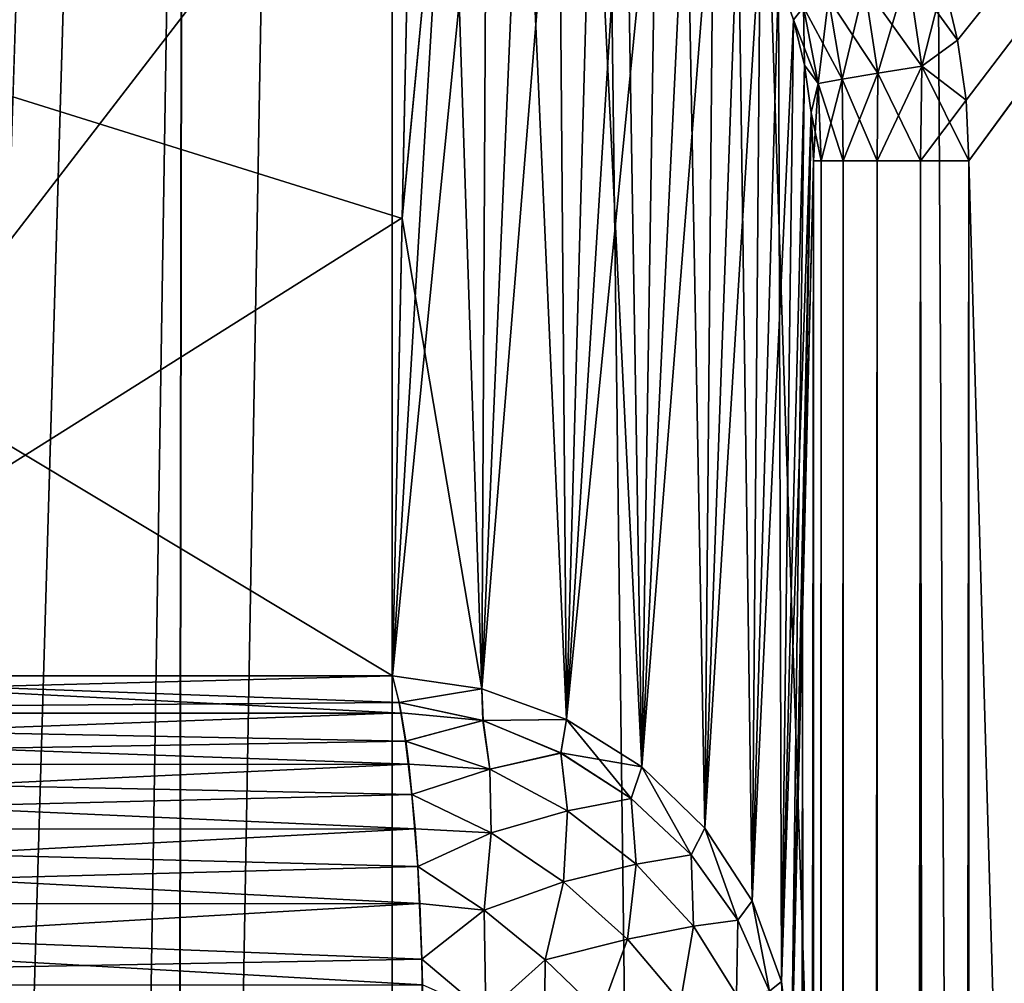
# Model space of a CAD drawing. Header units: metres. Extents: x -24 to 24, y -69 to 184.
# Tile 194 of 256: x -2.52 to -1.33, y -11.37 to -10.21. Entities that reach past the tile are written whole.
import ezdxf

# ---------------------------------------------------------------- set-up
doc = ezdxf.new("R2010")
doc.units = ezdxf.units.M
for name, color, linetype in [('126', 7, 'CONTINUOUS'), ('127', 7, 'CONTINUOUS'), ('129', 7, 'CONTINUOUS'), ('130', 7, 'CONTINUOUS'), ('154', 7, 'CONTINUOUS'), ('156', 7, 'CONTINUOUS'), ('28', 7, 'CONTINUOUS'), ('367', 7, 'CONTINUOUS'), ('369', 7, 'CONTINUOUS'), ('38', 7, 'CONTINUOUS'), ('39', 7, 'CONTINUOUS'), ('3981', 7, 'CONTINUOUS'), ('3984', 7, 'CONTINUOUS'), ('3997', 7, 'CONTINUOUS'), ('49', 7, 'CONTINUOUS'), ('54', 7, 'CONTINUOUS'), ('560', 2, 'CONTINUOUS'), ('569', 2, 'CONTINUOUS'), ('86', 7, 'CONTINUOUS'), ('93', 7, 'CONTINUOUS'), ('94', 7, 'CONTINUOUS'), ('95', 7, 'CONTINUOUS')]:
    doc.layers.add(name, color=color, linetype=linetype)

msp = doc.modelspace()

# ---------------------------------------------------------------- linework, layer by layer
at = {"layer": '126'}
for points in [[(-2.060818, -11.046905, 17.987116), (-2.935545, -11.002237, 17.958537), (-3.77373, -11.046907, 17.707122)], [(-2.071301, -11.002237, 18.078611), (-2.935545, -11.002237, 17.958537), (-2.063257, -11.034374, 18.008398)], [(-2.063257, -11.034374, 18.008398), (-2.935545, -11.002237, 17.958537), (-2.060818, -11.046905, 17.987116)], [(-2.060818, -11.046905, 17.987116), (-3.77373, -11.046907, 17.707122), (-2.055337, -11.080778, 17.939277)], [(-2.051686, -11.108599, 17.907406), (-3.77373, -11.046907, 17.707122), (-3.756816, -11.109467, 17.627759)], [(-2.055337, -11.080778, 17.939277), (-3.77373, -11.046907, 17.707122), (-2.051686, -11.108599, 17.907406)], [(-2.051686, -11.108599, 17.907406), (-3.756816, -11.109467, 17.627759), (-2.047721, -11.144992, 17.872799)], [(-2.044053, -11.186461, 17.840787), (-3.756816, -11.109467, 17.627759), (-3.742916, -11.187254, 17.562535)], [(-2.047721, -11.144992, 17.872799), (-3.756816, -11.109467, 17.627759), (-2.044053, -11.186461, 17.840787)], [(-2.044053, -11.186461, 17.840787), (-3.742916, -11.187254, 17.562535), (-2.040873, -11.23152, 17.813033)], [(-2.038399, -11.276265, 17.79144), (-3.742916, -11.187254, 17.562535), (-3.732612, -11.277001, 17.514189)], [(-2.040873, -11.23152, 17.813033), (-3.742916, -11.187254, 17.562535), (-2.038399, -11.276265, 17.79144)], [(-2.038399, -11.276265, 17.79144), (-3.732612, -11.277001, 17.514189), (-2.035775, -11.343241, 17.768535)], [(-2.034953, -11.374249, 17.761362), (-3.732612, -11.277001, 17.514189), (-3.726338, -11.374941, 17.48475)], [(-2.035775, -11.343241, 17.768535), (-3.732612, -11.277001, 17.514189), (-2.034953, -11.374249, 17.761362)]]:
    msp.add_3dface(points, dxfattribs=at)
at = {"layer": '127'}
for points in [[(-1.963509, -11.017669, 18.083245), (-2.071301, -11.002237, 18.078611), (-2.063257, -11.034374, 18.008398)], [(-1.963509, -11.017669, 18.083245), (-2.063257, -11.034374, 18.008398), (-1.962239, -11.056001, 18.002836)], [(-1.861763, -11.054691, 18.095731), (-1.963509, -11.017669, 18.083245), (-1.962239, -11.056001, 18.002836)], [(-2.063257, -11.034374, 18.008398), (-2.055337, -11.080778, 17.939277), (-1.962239, -11.056001, 18.002836)], [(-2.063257, -11.034374, 18.008398), (-2.060818, -11.046905, 17.987116), (-2.055337, -11.080778, 17.939277)], [(-1.962239, -11.056001, 18.002836), (-2.055337, -11.080778, 17.939277), (-1.953855, -11.114573, 17.926886)], [(-1.868381, -11.095011, 18.00693), (-1.861763, -11.054691, 18.095731), (-1.962239, -11.056001, 18.002836)], [(-1.868381, -11.095011, 18.00693), (-1.962239, -11.056001, 18.002836), (-1.953855, -11.114573, 17.926886)], [(-1.783728, -11.149628, 18.021024), (-1.861763, -11.054691, 18.095731), (-1.868381, -11.095011, 18.00693)], [(-1.770899, -11.111547, 18.115477), (-1.861763, -11.054691, 18.095731), (-1.783728, -11.149628, 18.021024)], [(-2.055337, -11.080778, 17.939277), (-2.047721, -11.144992, 17.872799), (-1.953855, -11.114573, 17.926886)], [(-2.055337, -11.080778, 17.939277), (-2.051686, -11.108599, 17.907406), (-2.047721, -11.144992, 17.872799)], [(-1.860646, -11.164726, 17.928235), (-1.868381, -11.095011, 18.00693), (-1.953855, -11.114573, 17.926886)], [(-1.783728, -11.149628, 18.021024), (-1.868381, -11.095011, 18.00693), (-1.860646, -11.164726, 17.928235)], [(-1.953855, -11.114573, 17.926886), (-2.047721, -11.144992, 17.872799), (-1.952602, -11.191094, 17.858695)], [(-1.860646, -11.164726, 17.928235), (-1.953855, -11.114573, 17.926886), (-1.952602, -11.191094, 17.858695)], [(-1.711784, -11.217593, 18.044533), (-1.770899, -11.111547, 18.115477), (-1.783728, -11.149628, 18.021024)], [(-1.695233, -11.185532, 18.141543), (-1.770899, -11.111547, 18.115477), (-1.711784, -11.217593, 18.044533)], [(-2.047721, -11.144992, 17.872799), (-2.040873, -11.23152, 17.813033), (-1.952602, -11.191094, 17.858695)], [(-2.047721, -11.144992, 17.872799), (-2.044053, -11.186461, 17.840787), (-2.040873, -11.23152, 17.813033)], [(-1.77775, -11.228655, 17.943939), (-1.783728, -11.149628, 18.021024), (-1.860646, -11.164726, 17.928235)], [(-1.711784, -11.217593, 18.044533), (-1.783728, -11.149628, 18.021024), (-1.77775, -11.228655, 17.943939)], [(-1.865495, -11.250128, 17.861226), (-1.860646, -11.164726, 17.928235), (-1.952602, -11.191094, 17.858695)], [(-1.77775, -11.228655, 17.943939), (-1.860646, -11.164726, 17.928235), (-1.865495, -11.250128, 17.861226)], [(-1.655526, -11.296091, 18.076485), (-1.695233, -11.185532, 18.141543), (-1.711784, -11.217593, 18.044533)], [(-1.638361, -11.273134, 18.172692), (-1.695233, -11.185532, 18.141543), (-1.655526, -11.296091, 18.076485)], [(-1.952602, -11.191094, 17.858695), (-2.040873, -11.23152, 17.813033), (-1.961012, -11.28404, 17.803759)], [(-1.865495, -11.250128, 17.861226), (-1.952602, -11.191094, 17.858695), (-1.961012, -11.28404, 17.803759)], [(-1.708884, -11.303495, 17.973294), (-1.711784, -11.217593, 18.044533), (-1.77775, -11.228655, 17.943939)], [(-1.655526, -11.296091, 18.076485), (-1.711784, -11.217593, 18.044533), (-1.708884, -11.303495, 17.973294)], [(-2.040873, -11.23152, 17.813033), (-2.035775, -11.343241, 17.768535), (-1.961012, -11.28404, 17.803759)], [(-2.040873, -11.23152, 17.813033), (-2.038399, -11.276265, 17.79144), (-2.035775, -11.343241, 17.768535)], [(-1.788372, -11.318999, 17.880919), (-1.77775, -11.228655, 17.943939), (-1.865495, -11.250128, 17.861226)], [(-1.708884, -11.303495, 17.973294), (-1.77775, -11.228655, 17.943939), (-1.788372, -11.318999, 17.880919)], [(-1.887329, -11.343858, 17.810136), (-1.865495, -11.250128, 17.861226), (-1.961012, -11.28404, 17.803759)], [(-1.788372, -11.318999, 17.880919), (-1.865495, -11.250128, 17.861226), (-1.887329, -11.343858, 17.810136)], [(-1.617284, -11.381874, 18.115558), (-1.638361, -11.273134, 18.172692), (-1.655526, -11.296091, 18.076485)], [(-1.602985, -11.370188, 18.207444), (-1.638361, -11.273134, 18.172692), (-1.617284, -11.381874, 18.115558)], [(-1.961012, -11.28404, 17.803759), (-2.035775, -11.343241, 17.768535), (-1.959027, -11.408141, 17.770434)], [(-1.887329, -11.343858, 17.810136), (-1.961012, -11.28404, 17.803759), (-1.959027, -11.408141, 17.770434)], [(-1.72465, -11.394655, 17.916903), (-1.708884, -11.303495, 17.973294), (-1.788372, -11.318999, 17.880919)], [(-1.657135, -11.385891, 18.014984), (-1.708884, -11.303495, 17.973294), (-1.72465, -11.394655, 17.916903)], [(-1.657135, -11.385891, 18.014984), (-1.655526, -11.296091, 18.076485), (-1.708884, -11.303495, 17.973294)], [(-1.617284, -11.381874, 18.115558), (-1.655526, -11.296091, 18.076485), (-1.657135, -11.385891, 18.014984)], [(-1.821009, -11.408317, 17.832379), (-1.788372, -11.318999, 17.880919), (-1.887329, -11.343858, 17.810136)], [(-1.72465, -11.394655, 17.916903), (-1.788372, -11.318999, 17.880919), (-1.821009, -11.408317, 17.832379)], [(-2.035775, -11.343241, 17.768535), (-2.033855, -11.476447, 17.751778), (-1.959027, -11.408141, 17.770434)], [(-2.033855, -11.476447, 17.751778), (-2.035775, -11.343241, 17.768535), (-2.034953, -11.374249, 17.761362)], [(-1.888493, -11.476089, 17.791269), (-1.887329, -11.343858, 17.810136), (-1.959027, -11.408141, 17.770434)], [(-1.888493, -11.476089, 17.791269), (-1.821009, -11.408317, 17.832379), (-1.887329, -11.343858, 17.810136)], [(-1.5987, -11.472827, 18.159799), (-1.602985, -11.370188, 18.207444), (-1.617284, -11.381874, 18.115558)], [(-1.590786, -11.472084, 18.244146), (-1.602985, -11.370188, 18.207444), (-1.5987, -11.472827, 18.159799)]]:
    msp.add_3dface(points, dxfattribs=at)
at = {"layer": '129'}
for points in [[(-2.071301, -11.002237, -18.078611), (-1.963509, -11.017669, -18.083245), (-2.063269, -11.034334, -18.00847)], [(-2.063269, -11.034334, -18.00847), (-1.963509, -11.017669, -18.083245), (-1.962335, -11.05597, -18.002837)], [(-1.963509, -11.017669, -18.083245), (-1.861763, -11.054691, -18.095731), (-1.962335, -11.05597, -18.002837)], [(-2.063269, -11.034334, -18.00847), (-1.962335, -11.05597, -18.002837), (-2.06089, -11.046462, -17.98783)], [(-2.06089, -11.046462, -17.98783), (-1.962335, -11.05597, -18.002837), (-2.055326, -11.080776, -17.939281)], [(-2.055326, -11.080776, -17.939281), (-1.962335, -11.05597, -18.002837), (-1.953855, -11.114573, -17.926886)], [(-1.962335, -11.05597, -18.002837), (-1.861763, -11.054691, -18.095731), (-1.868455, -11.094972, -18.006923)], [(-1.962335, -11.05597, -18.002837), (-1.868455, -11.094972, -18.006923), (-1.953855, -11.114573, -17.926886)], [(-1.861763, -11.054691, -18.095731), (-1.770899, -11.111547, -18.115477), (-1.868455, -11.094972, -18.006923)], [(-2.055326, -11.080776, -17.939281), (-1.953855, -11.114573, -17.926886), (-2.051692, -11.108591, -17.907414)], [(-1.953855, -11.114573, -17.926886), (-1.868455, -11.094972, -18.006923), (-1.860646, -11.164726, -17.928235)], [(-1.868455, -11.094972, -18.006923), (-1.78378, -11.149588, -18.021011), (-1.860646, -11.164726, -17.928235)], [(-1.868455, -11.094972, -18.006923), (-1.770899, -11.111547, -18.115477), (-1.78378, -11.149588, -18.021011)], [(-2.051692, -11.108591, -17.907414), (-1.953855, -11.114573, -17.926886), (-2.047733, -11.14499, -17.8728)], [(-2.047733, -11.14499, -17.8728), (-1.953855, -11.114573, -17.926886), (-1.952602, -11.191094, -17.858695)], [(-1.953855, -11.114573, -17.926886), (-1.860646, -11.164726, -17.928235), (-1.952602, -11.191094, -17.858695)], [(-1.78378, -11.149588, -18.021011), (-1.770899, -11.111547, -18.115477), (-1.711816, -11.217556, -18.044519)], [(-1.770899, -11.111547, -18.115477), (-1.695233, -11.185532, -18.141543), (-1.711816, -11.217556, -18.044519)], [(-2.047733, -11.14499, -17.8728), (-1.952602, -11.191094, -17.858695), (-2.044053, -11.186461, -17.840787)], [(-1.860646, -11.164726, -17.928235), (-1.78378, -11.149588, -18.021011), (-1.77775, -11.228655, -17.943939)], [(-1.78378, -11.149588, -18.021011), (-1.711816, -11.217556, -18.044519), (-1.77775, -11.228655, -17.943939)], [(-1.952602, -11.191094, -17.858695), (-1.860646, -11.164726, -17.928235), (-1.865495, -11.250128, -17.861226)], [(-1.860646, -11.164726, -17.928235), (-1.77775, -11.228655, -17.943939), (-1.865495, -11.250128, -17.861226)], [(-2.044053, -11.186461, -17.840787), (-1.952602, -11.191094, -17.858695), (-2.04086, -11.231517, -17.813036)], [(-1.711816, -11.217556, -18.044519), (-1.695233, -11.185532, -18.141543), (-1.655542, -11.296064, -18.076474)], [(-1.695233, -11.185532, -18.141543), (-1.638361, -11.273134, -18.172692), (-1.655542, -11.296064, -18.076474)], [(-2.04086, -11.231517, -17.813036), (-1.952602, -11.191094, -17.858695), (-1.961012, -11.28404, -17.803759)], [(-1.952602, -11.191094, -17.858695), (-1.865495, -11.250128, -17.861226), (-1.961012, -11.28404, -17.803759)], [(-1.77775, -11.228655, -17.943939), (-1.711816, -11.217556, -18.044519), (-1.708884, -11.303495, -17.973294)], [(-1.711816, -11.217556, -18.044519), (-1.655542, -11.296064, -18.076474), (-1.708884, -11.303495, -17.973294)], [(-2.04086, -11.231517, -17.813036), (-1.961012, -11.28404, -17.803759), (-2.03839, -11.276262, -17.791442)], [(-1.865495, -11.250128, -17.861226), (-1.77775, -11.228655, -17.943939), (-1.788372, -11.318999, -17.880919)], [(-1.77775, -11.228655, -17.943939), (-1.708884, -11.303495, -17.973294), (-1.788372, -11.318999, -17.880919)], [(-1.961012, -11.28404, -17.803759), (-1.865495, -11.250128, -17.861226), (-1.887329, -11.343859, -17.810136)], [(-1.865495, -11.250128, -17.861226), (-1.788372, -11.318999, -17.880919), (-1.887329, -11.343859, -17.810136)], [(-2.03839, -11.276262, -17.791442), (-1.961012, -11.28404, -17.803759), (-2.035763, -11.343238, -17.768537)], [(-1.655542, -11.296064, -18.076474), (-1.638361, -11.273134, -18.172692), (-1.617288, -11.38186, -18.115551)], [(-1.638361, -11.273134, -18.172692), (-1.602985, -11.370188, -18.207444), (-1.617288, -11.38186, -18.115551)], [(-2.035763, -11.343238, -17.768537), (-1.961012, -11.28404, -17.803759), (-1.959027, -11.408141, -17.770434)], [(-1.961012, -11.28404, -17.803759), (-1.887329, -11.343859, -17.810136), (-1.959027, -11.408141, -17.770434)], [(-1.788372, -11.318999, -17.880919), (-1.708884, -11.303495, -17.973294), (-1.72465, -11.394655, -17.916903)], [(-1.708884, -11.303495, -17.973294), (-1.657135, -11.385891, -18.014984), (-1.72465, -11.394655, -17.916903)], [(-1.708884, -11.303495, -17.973294), (-1.655542, -11.296064, -18.076474), (-1.657135, -11.385891, -18.014984)], [(-1.655542, -11.296064, -18.076474), (-1.617288, -11.38186, -18.115551), (-1.657135, -11.385891, -18.014984)], [(-1.887329, -11.343859, -17.810136), (-1.788372, -11.318999, -17.880919), (-1.821009, -11.408317, -17.832379)], [(-1.788372, -11.318999, -17.880919), (-1.72465, -11.394655, -17.916903), (-1.821009, -11.408317, -17.832379)], [(-2.035763, -11.343238, -17.768537), (-1.959027, -11.408141, -17.770434), (-2.034964, -11.374251, -17.76136)], [(-1.887329, -11.343859, -17.810136), (-1.888493, -11.476089, -17.791269), (-1.959027, -11.408141, -17.770434)], [(-1.888493, -11.476089, -17.791269), (-1.887329, -11.343859, -17.810136), (-1.821009, -11.408317, -17.832379)], [(-1.602985, -11.370188, -18.207444), (-1.5987, -11.472827, -18.159799), (-1.617288, -11.38186, -18.115551)], [(-1.602985, -11.370188, -18.207444), (-1.590786, -11.472084, -18.244146), (-1.5987, -11.472827, -18.159799)]]:
    msp.add_3dface(points, dxfattribs=at)
at = {"layer": '130'}
for points in [[(-2.071301, -11.002237, -18.078611), (-3.77373, -11.046907, -17.707122), (-2.935535, -11.002237, -17.958538)], [(-2.071301, -11.002237, -18.078611), (-2.063269, -11.034334, -18.00847), (-3.77373, -11.046907, -17.707122)], [(-2.063269, -11.034334, -18.00847), (-2.06089, -11.046462, -17.98783), (-3.77373, -11.046907, -17.707122)], [(-3.77373, -11.046907, -17.707122), (-2.06089, -11.046462, -17.98783), (-3.756816, -11.109467, -17.627759)], [(-2.06089, -11.046462, -17.98783), (-2.055326, -11.080776, -17.939281), (-3.756816, -11.109467, -17.627759)], [(-2.055326, -11.080776, -17.939281), (-2.051692, -11.108591, -17.907414), (-3.756816, -11.109467, -17.627759)], [(-3.756816, -11.109467, -17.627759), (-2.051692, -11.108591, -17.907414), (-3.742916, -11.187254, -17.562535)], [(-2.051692, -11.108591, -17.907414), (-2.047733, -11.14499, -17.8728), (-3.742916, -11.187254, -17.562535)], [(-2.047733, -11.14499, -17.8728), (-2.044053, -11.186461, -17.840787), (-3.742916, -11.187254, -17.562535)], [(-3.742916, -11.187254, -17.562535), (-2.044053, -11.186461, -17.840787), (-3.732612, -11.277001, -17.514189)], [(-2.044053, -11.186461, -17.840787), (-2.04086, -11.231517, -17.813036), (-3.732612, -11.277001, -17.514189)], [(-2.04086, -11.231517, -17.813036), (-2.03839, -11.276262, -17.791442), (-3.732612, -11.277001, -17.514189)], [(-3.732612, -11.277001, -17.514189), (-2.03839, -11.276262, -17.791442), (-3.726338, -11.374941, -17.48475)], [(-2.03839, -11.276262, -17.791442), (-2.035763, -11.343238, -17.768537), (-3.726338, -11.374941, -17.48475)], [(-2.035763, -11.343238, -17.768537), (-2.034964, -11.374251, -17.76136), (-3.726338, -11.374941, -17.48475)]]:
    msp.add_3dface(points, dxfattribs=at)
at = {"layer": '154'}
for points in [[(-2.319001, -5.140339, 15.135901), (-3.96031, -61, 15.295618), (-3.838062, -5.140339, 14.823716)], [(-2.392559, -61, 15.6178), (-3.96031, -61, 15.295618), (-2.319001, -5.140339, 15.135901)], [(-0.77528, -5.140339, 15.292881), (-2.392559, -61, 15.6178), (-2.319001, -5.140339, 15.135901)], [(-0.800257, -61, 15.779721), (-2.392559, -61, 15.6178), (-0.77528, -5.140339, 15.292881)]]:
    msp.add_3dface(points, dxfattribs=at)
at = {"layer": '156'}
for points in [[(-3.838062, -5.140339, -14.823716), (-3.956346, -60.927043, -15.295987), (-2.319001, -5.140339, -15.135901)], [(-3.956346, -60.927043, -15.295987), (-2.388409, -60.951362, -15.618005), (-2.319001, -5.140339, -15.135901)], [(-2.319001, -5.140339, -15.135901), (-2.388409, -60.951362, -15.618005), (-0.77528, -5.140339, -15.292881)], [(-2.388409, -60.951362, -15.618005), (-0.796154, -60.975677, -15.779716), (-0.77528, -5.140339, -15.292881)]]:
    msp.add_3dface(points, dxfattribs=at)
at = {"layer": '28'}
for points in [[(-2.071301, -11.002237, 18.078611), (-3.990551, -9.847897, 20.992479), (-2.935545, -11.002237, 17.958537)], [(-2.059597, -10.451515, 19.602074), (-3.990551, -9.847897, 20.992479), (-2.071301, -11.002237, 18.078611)], [(-2.046602, -9.847897, 21.27017), (-3.990551, -9.847897, 20.992479), (-2.059597, -10.451515, 19.602074)]]:
    msp.add_3dface(points, dxfattribs=at)
at = {"layer": '367'}
for points in [[(-2.211479, 49.731932, -24.148952), (-3.255157, -68.3, -24.030532), (-2.546706, 50.024802, -24.115903)], [(-1.952704, 49.556092, -24.171253), (-3.255157, -68.3, -24.030532), (-2.211479, 49.731932, -24.148952)], [(-1.832025, 49.486089, -24.180699), (-3.255157, -68.3, -24.030532), (-1.952704, 49.556092, -24.171253)], [(-1.409202, 49.290788, -24.20902), (-3.255157, -68.3, -24.030532), (-1.832025, 49.486089, -24.180699)], [(-1.181085, 49.213175, -24.221221), (-3.255157, -68.3, -24.030532), (-1.409202, 49.290788, -24.20902)], [(-1.087972, -68.3, -24.225582), (-3.255157, -68.3, -24.030532), (-1.181085, 49.213175, -24.221221)]]:
    msp.add_3dface(points, dxfattribs=at)
at = {"layer": '369'}
for points in [[(-3.255157, -68.3, 24.030532), (-1.087972, -68.3, 24.225582), (-2.739893, 65.205568, 24.094719)], [(-2.739893, 65.205568, 24.094719), (-1.087972, -68.3, 24.225582), (-1.83678, 65.154766, 24.180338)], [(-1.83678, 65.154766, 24.180338), (-1.087972, -68.3, 24.225582), (-0.922576, 65.124184, 24.232444)]]:
    msp.add_3dface(points, dxfattribs=at)
at = {"layer": '38'}
for points in [[(-1.589049, -34.106056, 18.443145), (-1.564484, -10.38219, 21.257995), (-1.577717, -10.930812, 19.741651)], [(-1.587307, -56.809776, 18.642725), (-1.564484, -10.38219, 21.257995), (-1.589049, -34.106056, 18.443145)], [(-1.575939, -57.037926, 19.945367), (-1.564484, -10.38219, 21.257995), (-1.587307, -56.809776, 18.642725)], [(-1.564484, -57.268015, 21.257995), (-1.564484, -10.38219, 21.257995), (-1.575939, -57.037926, 19.945367)], [(-1.590786, -11.472084, 18.244146), (-1.589049, -34.106056, 18.443145), (-1.577717, -10.930812, 19.741651)]]:
    msp.add_3dface(points, dxfattribs=at)
at = {"layer": '39'}
for points in [[(-1.564484, -10.382071, -21.257995), (-1.564484, -33.825104, -21.257995), (-1.57754, -10.923478, -19.761951)], [(-1.57754, -10.923478, -19.761951), (-1.564484, -33.825104, -21.257995), (-1.590786, -11.472084, -18.244146)]]:
    msp.add_3dface(points, dxfattribs=at)
at = {"layer": '3981'}
for points in [[(-1.408093, -10.1657, 21.453841), (-1.390964, -10.236881, 21.454958), (-0.000004, -8.496539, 21.5)], [(-1.390964, -10.236881, 21.454958), (-1.380692, -10.309363, 21.455621), (-0.000004, -8.496539, 21.5)], [(-1.380692, -10.309363, 21.455621), (-1.377304, -10.38219, 21.455839), (-0.000004, -8.496539, 21.5)], [(-1.377304, -10.38219, 21.455839), (-0.000004, -58.601738, 21.5), (-0.000004, -8.496539, 21.5)], [(-0.000004, -58.601738, 21.5), (-1.377304, -10.38219, 21.455839), (-1.377304, -57.268015, 21.455839)]]:
    msp.add_3dface(points, dxfattribs=at)
at = {"layer": '3984'}
for points in [[(-1.390964, -10.236879, -21.454958), (-1.408092, -10.1657, -21.453841), (0.000004, -8.496539, -21.5)], [(-1.380692, -10.309361, -21.455621), (-1.390964, -10.236879, -21.454958), (0.000004, -8.496539, -21.5)], [(-1.377304, -10.38219, -21.455839), (-1.380692, -10.309361, -21.455621), (0.000004, -8.496539, -21.5)], [(-1.377304, -57.268015, -21.455839), (-1.377304, -10.38219, -21.455839), (0.000004, -8.496539, -21.5)], [(0.000004, -58.601738, -21.5), (-1.377304, -57.268015, -21.455839), (0.000004, -8.496539, -21.5)]]:
    msp.add_3dface(points, dxfattribs=at)
at = {"layer": '3997'}
for points in [[(-3.990626, -9.847897, -20.992465), (-2.046602, -9.847897, -21.27017), (-2.935535, -11.002237, -17.958538)], [(-2.046602, -9.847897, -21.27017), (-2.059582, -10.450827, -19.603975), (-2.935535, -11.002237, -17.958538)], [(-2.071301, -11.002237, -18.078611), (-2.935535, -11.002237, -17.958538), (-2.059582, -10.450827, -19.603975)]]:
    msp.add_3dface(points, dxfattribs=at)
at = {"layer": '49'}
for points in [[(-2.046602, -9.847897, -21.27017), (-2.001993, -9.849552, -21.275745), (-2.059582, -10.450827, -19.603975)], [(-2.059582, -10.450827, -19.603975), (-2.001993, -9.849552, -21.275745), (-2.071301, -11.002237, -18.078611)], [(-2.001993, -9.849552, -21.275745), (-1.957764, -9.855733, -21.280552), (-2.071301, -11.002237, -18.078611)], [(-2.071301, -11.002237, -18.078611), (-1.957764, -9.855733, -21.280552), (-1.963509, -11.017669, -18.083245)], [(-1.957764, -9.855733, -21.280552), (-1.91419, -9.866457, -21.284544), (-1.963509, -11.017669, -18.083245)], [(-1.91419, -9.866457, -21.284544), (-1.871569, -9.881726, -21.287698), (-1.963509, -11.017669, -18.083245)], [(-1.963509, -11.017669, -18.083245), (-1.871569, -9.881726, -21.287698), (-1.861763, -11.054691, -18.095731)], [(-1.871569, -9.881726, -21.287698), (-1.830237, -9.901512, -21.290005), (-1.861763, -11.054691, -18.095731)], [(-1.830237, -9.901512, -21.290005), (-1.790548, -9.925762, -21.291443), (-1.861763, -11.054691, -18.095731)], [(-1.790548, -9.925762, -21.291443), (-1.752855, -9.954406, -21.291978), (-1.861763, -11.054691, -18.095731)], [(-1.861763, -11.054691, -18.095731), (-1.752855, -9.954406, -21.291978), (-1.770899, -11.111547, -18.115477)], [(-1.752855, -9.954406, -21.291978), (-1.717478, -9.987369, -21.291623), (-1.770899, -11.111547, -18.115477)], [(-1.717478, -9.987369, -21.291623), (-1.68475, -10.024578, -21.290384), (-1.770899, -11.111547, -18.115477)], [(-1.770899, -11.111547, -18.115477), (-1.68475, -10.024578, -21.290384), (-1.695233, -11.185532, -18.141543)], [(-1.68475, -10.024578, -21.290384), (-1.655039, -10.065935, -21.288253), (-1.695233, -11.185532, -18.141543)], [(-1.655039, -10.065935, -21.288253), (-1.62876, -10.111284, -21.285213), (-1.695233, -11.185532, -18.141543)], [(-1.695233, -11.185532, -18.141543), (-1.62876, -10.111284, -21.285213), (-1.638361, -11.273134, -18.172692)], [(-1.62876, -10.111284, -21.285213), (-1.606411, -10.160246, -21.281313), (-1.638361, -11.273134, -18.172692)], [(-1.606411, -10.160246, -21.281313), (-1.58845, -10.212348, -21.276599), (-1.638361, -11.273134, -18.172692)], [(-1.638361, -11.273134, -18.172692), (-1.58845, -10.212348, -21.276599), (-1.602985, -11.370188, -18.207444)], [(-1.58845, -10.212348, -21.276599), (-1.575265, -10.267079, -21.27111), (-1.602985, -11.370188, -18.207444)], [(-1.575265, -10.267079, -21.27111), (-1.567188, -10.323863, -21.264899), (-1.602985, -11.370188, -18.207444)], [(-1.567188, -10.323863, -21.264899), (-1.590786, -11.472084, -18.244146), (-1.602985, -11.370188, -18.207444)], [(-1.590786, -11.472084, -18.244146), (-1.567188, -10.323863, -21.264899), (-1.57754, -10.923478, -19.761951)], [(-1.564484, -10.382071, -21.257995), (-1.57754, -10.923478, -19.761951), (-1.567188, -10.323863, -21.264899)]]:
    msp.add_3dface(points, dxfattribs=at)
at = {"layer": '54'}
for points in [[(-2.046602, -9.847897, 21.27017), (-2.059597, -10.451515, 19.602074), (-2.001994, -9.849552, 21.275746)], [(-2.001994, -9.849552, 21.275746), (-2.059597, -10.451515, 19.602074), (-1.963509, -11.017669, 18.083245)], [(-1.957766, -9.855732, 21.280552), (-2.001994, -9.849552, 21.275746), (-1.963509, -11.017669, 18.083245)], [(-1.914193, -9.866456, 21.284544), (-1.957766, -9.855732, 21.280552), (-1.963509, -11.017669, 18.083245)], [(-1.861763, -11.054691, 18.095731), (-1.914193, -9.866456, 21.284544), (-1.963509, -11.017669, 18.083245)], [(-1.871573, -9.881725, 21.287697), (-1.914193, -9.866456, 21.284544), (-1.861763, -11.054691, 18.095731)], [(-1.830241, -9.90151, 21.290004), (-1.871573, -9.881725, 21.287697), (-1.861763, -11.054691, 18.095731)], [(-1.770899, -11.111547, 18.115477), (-1.830241, -9.90151, 21.290004), (-1.861763, -11.054691, 18.095731)], [(-1.79055, -9.92576, 21.291443), (-1.830241, -9.90151, 21.290004), (-1.770899, -11.111547, 18.115477)], [(-1.752858, -9.954403, 21.291979), (-1.79055, -9.92576, 21.291443), (-1.770899, -11.111547, 18.115477)], [(-1.717482, -9.987365, 21.291624), (-1.752858, -9.954403, 21.291979), (-1.770899, -11.111547, 18.115477)], [(-1.695233, -11.185532, 18.141543), (-1.717482, -9.987365, 21.291624), (-1.770899, -11.111547, 18.115477)], [(-1.684754, -10.024573, 21.290384), (-1.717482, -9.987365, 21.291624), (-1.695233, -11.185532, 18.141543)], [(-1.655043, -10.065927, 21.288254), (-1.684754, -10.024573, 21.290384), (-1.695233, -11.185532, 18.141543)], [(-1.638361, -11.273134, 18.172692), (-1.655043, -10.065927, 21.288254), (-1.695233, -11.185532, 18.141543)], [(-1.628765, -10.111274, 21.285214), (-1.655043, -10.065927, 21.288254), (-1.638361, -11.273134, 18.172692)], [(-1.606415, -10.160236, 21.281313), (-1.628765, -10.111274, 21.285214), (-1.638361, -11.273134, 18.172692)], [(-1.602985, -11.370188, 18.207444), (-1.606415, -10.160236, 21.281313), (-1.638361, -11.273134, 18.172692)], [(-1.588451, -10.212343, 21.2766), (-1.606415, -10.160236, 21.281313), (-1.602985, -11.370188, 18.207444)], [(-1.575264, -10.267085, 21.27111), (-1.588451, -10.212343, 21.2766), (-1.602985, -11.370188, 18.207444)], [(-1.590786, -11.472084, 18.244146), (-1.575264, -10.267085, 21.27111), (-1.602985, -11.370188, 18.207444)], [(-1.575264, -10.267085, 21.27111), (-1.590786, -11.472084, 18.244146), (-1.567185, -10.3239, 21.264895)], [(-1.590786, -11.472084, 18.244146), (-1.577717, -10.930812, 19.741651), (-1.567185, -10.3239, 21.264895)], [(-1.577717, -10.930812, 19.741651), (-1.564484, -10.38219, 21.257995), (-1.567185, -10.3239, 21.264895)], [(-2.059597, -10.451515, 19.602074), (-2.071301, -11.002237, 18.078611), (-1.963509, -11.017669, 18.083245)]]:
    msp.add_3dface(points, dxfattribs=at)
at = {"layer": '560'}
for points in [[(-2.071519, -59.3, -22.354224), (-4.125271, 3.7, -22.067729), (-4.125284, -59.3, -22.067725)], [(-2.071533, 3.7, -22.354222), (-4.125271, 3.7, -22.067729), (-2.071519, -59.3, -22.354224)], [(0, -59.3, -22.450001), (-2.071533, 3.7, -22.354222), (-2.071519, -59.3, -22.354224)], [(0, 3.7, -22.45), (-2.071533, 3.7, -22.354222), (0, -59.3, -22.450001)]]:
    msp.add_3dface(points, dxfattribs=at)
at = {"layer": '569'}
for points in [[(-4.125284, -59.3, 22.067725), (-4.125271, 3.7, 22.067729), (-2.071533, 3.7, 22.354222)], [(-2.071519, -59.3, 22.354224), (-4.125284, -59.3, 22.067725), (-2.071533, 3.7, 22.354222)], [(-2.071519, -59.3, 22.354224), (-2.071533, 3.7, 22.354222), (0, 3.7, 22.45)], [(0, -59.3, 22.450001), (-2.071519, -59.3, 22.354224), (0, 3.7, 22.45)]]:
    msp.add_3dface(points, dxfattribs=at)
at = {"layer": '86'}
for points in [[(-1.564484, -33.825104, -21.257995), (-1.564484, -10.382071, -21.257995), (-1.555117, -10.38219, -21.316765)], [(-1.564484, -57.268136, -21.257995), (-1.564484, -33.825104, -21.257995), (-1.555117, -10.38219, -21.316765)], [(-1.564484, -57.268136, -21.257995), (-1.555117, -10.38219, -21.316765), (-1.555116, -57.268015, -21.316767)], [(-1.555117, -10.38219, -21.316765), (-1.528732, -10.38219, -21.370378), (-1.555116, -57.268015, -21.316767)], [(-1.555116, -57.268015, -21.316767), (-1.528732, -10.38219, -21.370378), (-1.528731, -57.268015, -21.370379)], [(-1.528732, -10.38219, -21.370378), (-1.487686, -10.38219, -21.413804), (-1.528731, -57.268015, -21.370379)], [(-1.528731, -57.268015, -21.370379), (-1.487686, -10.38219, -21.413804), (-1.487684, -57.268015, -21.413805)], [(-1.487686, -10.38219, -21.413804), (-1.435641, -10.38219, -21.443166), (-1.487684, -57.268015, -21.413805)], [(-1.487684, -57.268015, -21.413805), (-1.435641, -10.38219, -21.443166), (-1.43564, -57.268015, -21.443167)], [(-1.435641, -10.38219, -21.443166), (-1.377304, -10.38219, -21.455839), (-1.43564, -57.268015, -21.443167)], [(-1.377304, -10.38219, -21.455839), (-1.377304, -57.268015, -21.455839), (-1.43564, -57.268015, -21.443167)]]:
    msp.add_3dface(points, dxfattribs=at)
at = {"layer": '93'}
for points in [[(-1.451103, -10.154178, -21.447361), (-1.434115, -10.268333, -21.446226), (-1.503228, -10.171589, -21.423891)], [(-1.451103, -10.154178, -21.447361), (-1.390964, -10.236879, -21.454958), (-1.434115, -10.268333, -21.446226)], [(-1.408092, -10.1657, -21.453841), (-1.390964, -10.236879, -21.454958), (-1.451103, -10.154178, -21.447361)], [(-1.58845, -10.212348, -21.276599), (-1.606411, -10.160246, -21.281313), (-1.576554, -10.197281, -21.334847)], [(-1.503228, -10.171589, -21.423891), (-1.487027, -10.276877, -21.419799), (-1.546327, -10.186397, -21.385236)], [(-1.503228, -10.171589, -21.423891), (-1.434115, -10.268333, -21.446226), (-1.487027, -10.276877, -21.419799)], [(-1.546327, -10.186397, -21.385236), (-1.529839, -10.283989, -21.378718), (-1.576554, -10.197281, -21.334847)], [(-1.546327, -10.186397, -21.385236), (-1.487027, -10.276877, -21.419799), (-1.529839, -10.283989, -21.378718)], [(-1.58845, -10.212348, -21.276599), (-1.576554, -10.197281, -21.334847), (-1.558729, -10.289035, -21.326649)], [(-1.576554, -10.197281, -21.334847), (-1.529839, -10.283989, -21.378718), (-1.558729, -10.289035, -21.326649)], [(-1.575265, -10.267079, -21.27111), (-1.58845, -10.212348, -21.276599), (-1.558729, -10.289035, -21.326649)], [(-1.390964, -10.236879, -21.454958), (-1.380692, -10.309361, -21.455621), (-1.434115, -10.268333, -21.446226)], [(-1.567188, -10.323863, -21.264899), (-1.575265, -10.267079, -21.27111), (-1.558729, -10.289035, -21.326649)], [(-1.434115, -10.268333, -21.446226), (-1.435641, -10.38219, -21.443166), (-1.487027, -10.276877, -21.419799)], [(-1.377304, -10.38219, -21.455839), (-1.435641, -10.38219, -21.443166), (-1.434115, -10.268333, -21.446226)], [(-1.380692, -10.309361, -21.455621), (-1.377304, -10.38219, -21.455839), (-1.434115, -10.268333, -21.446226)], [(-1.529839, -10.283989, -21.378718), (-1.528732, -10.38219, -21.370378), (-1.558729, -10.289035, -21.326649)], [(-1.487027, -10.276877, -21.419799), (-1.487686, -10.38219, -21.413804), (-1.529839, -10.283989, -21.378718)], [(-1.487686, -10.38219, -21.413804), (-1.528732, -10.38219, -21.370378), (-1.529839, -10.283989, -21.378718)], [(-1.435641, -10.38219, -21.443166), (-1.487686, -10.38219, -21.413804), (-1.487027, -10.276877, -21.419799)], [(-1.555117, -10.38219, -21.316765), (-1.567188, -10.323863, -21.264899), (-1.558729, -10.289035, -21.326649)], [(-1.528732, -10.38219, -21.370378), (-1.555117, -10.38219, -21.316765), (-1.558729, -10.289035, -21.326649)], [(-1.564484, -10.382071, -21.257995), (-1.567188, -10.323863, -21.264899), (-1.555117, -10.38219, -21.316765)]]:
    msp.add_3dface(points, dxfattribs=at)
at = {"layer": '94'}
for points in [[(-1.564484, -10.38219, 21.257995), (-1.564484, -57.268015, 21.257995), (-1.555117, -57.268015, 21.316767)], [(-1.564484, -10.38219, 21.257995), (-1.555117, -57.268015, 21.316767), (-1.555117, -10.38219, 21.316765)], [(-1.555117, -10.38219, 21.316765), (-1.555117, -57.268015, 21.316767), (-1.528732, -10.38219, 21.370378)], [(-1.555117, -57.268015, 21.316767), (-1.528731, -57.268015, 21.370379), (-1.528732, -10.38219, 21.370378)], [(-1.528732, -10.38219, 21.370378), (-1.528731, -57.268015, 21.370379), (-1.487685, -10.38219, 21.413804)], [(-1.528731, -57.268015, 21.370379), (-1.487685, -57.268015, 21.413805), (-1.487685, -10.38219, 21.413804)], [(-1.487685, -10.38219, 21.413804), (-1.487685, -57.268015, 21.413805), (-1.435641, -10.38219, 21.443167)], [(-1.487685, -57.268015, 21.413805), (-1.435641, -57.268015, 21.443167), (-1.435641, -10.38219, 21.443167)], [(-1.435641, -57.268015, 21.443167), (-1.377304, -57.268015, 21.455839), (-1.435641, -10.38219, 21.443167)], [(-1.377304, -57.268015, 21.455839), (-1.377304, -10.38219, 21.455839), (-1.435641, -10.38219, 21.443167)]]:
    msp.add_3dface(points, dxfattribs=at)
at = {"layer": '95'}
for points in [[(-1.487028, -10.27688, 21.419798), (-1.451103, -10.154181, 21.44736), (-1.503228, -10.171592, 21.42389)], [(-1.434116, -10.268337, 21.446225), (-1.451103, -10.154181, 21.44736), (-1.487028, -10.27688, 21.419798)], [(-1.434116, -10.268337, 21.446225), (-1.408093, -10.1657, 21.453841), (-1.451103, -10.154181, 21.44736)], [(-1.390964, -10.236881, 21.454958), (-1.408093, -10.1657, 21.453841), (-1.434116, -10.268337, 21.446225)], [(-1.52984, -10.283992, 21.378717), (-1.503228, -10.171592, 21.42389), (-1.546327, -10.1864, 21.385235)], [(-1.487028, -10.27688, 21.419798), (-1.503228, -10.171592, 21.42389), (-1.52984, -10.283992, 21.378717)], [(-1.558729, -10.289038, 21.326648), (-1.546327, -10.1864, 21.385235), (-1.576553, -10.197283, 21.334847)], [(-1.52984, -10.283992, 21.378717), (-1.546327, -10.1864, 21.385235), (-1.558729, -10.289038, 21.326648)], [(-1.588451, -10.212343, 21.2766), (-1.575264, -10.267085, 21.27111), (-1.576553, -10.197283, 21.334847)], [(-1.575264, -10.267085, 21.27111), (-1.558729, -10.289038, 21.326648), (-1.576553, -10.197283, 21.334847)], [(-1.380692, -10.309363, 21.455621), (-1.390964, -10.236881, 21.454958), (-1.434116, -10.268337, 21.446225)], [(-1.575264, -10.267085, 21.27111), (-1.567185, -10.3239, 21.264895), (-1.558729, -10.289038, 21.326648)], [(-1.487685, -10.38219, 21.413804), (-1.434116, -10.268337, 21.446225), (-1.487028, -10.27688, 21.419798)], [(-1.487685, -10.38219, 21.413804), (-1.435641, -10.38219, 21.443167), (-1.434116, -10.268337, 21.446225)], [(-1.435641, -10.38219, 21.443167), (-1.380692, -10.309363, 21.455621), (-1.434116, -10.268337, 21.446225)], [(-1.555117, -10.38219, 21.316765), (-1.52984, -10.283992, 21.378717), (-1.558729, -10.289038, 21.326648)], [(-1.555117, -10.38219, 21.316765), (-1.528732, -10.38219, 21.370378), (-1.52984, -10.283992, 21.378717)], [(-1.528732, -10.38219, 21.370378), (-1.487028, -10.27688, 21.419798), (-1.52984, -10.283992, 21.378717)], [(-1.528732, -10.38219, 21.370378), (-1.487685, -10.38219, 21.413804), (-1.487028, -10.27688, 21.419798)], [(-1.567185, -10.3239, 21.264895), (-1.564484, -10.38219, 21.257995), (-1.558729, -10.289038, 21.326648)], [(-1.564484, -10.38219, 21.257995), (-1.555117, -10.38219, 21.316765), (-1.558729, -10.289038, 21.326648)], [(-1.435641, -10.38219, 21.443167), (-1.377304, -10.38219, 21.455839), (-1.380692, -10.309363, 21.455621)]]:
    msp.add_3dface(points, dxfattribs=at)

doc.saveas('drawing.dxf')
